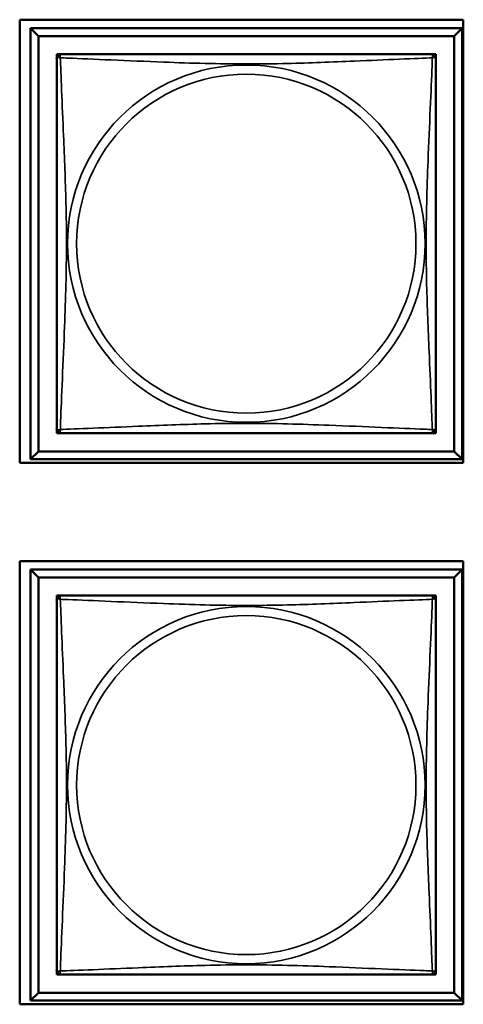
# Model space of a CAD drawing. Header units: inches. Extents: x 0.2 to 58.8, y 1.7 to 68.8.
# Tile 251 of 256: x 41.4 to 41.9, y 55.9 to 57.1. Entities that reach past the tile are written whole.
import ezdxf

# ---------------------------------------------------------------- set-up
doc = ezdxf.new("R2010")
doc.units = ezdxf.units.IN
doc.header["$MEASUREMENT"] = 0
doc.layers.add('Visible (ANSI)', color=7, linetype='Continuous', lineweight=50)
doc.layers.add('Visible Narrow (ANSI)', color=7, linetype='Continuous', lineweight=35)

msp = doc.modelspace()

# ---------------------------------------------------------------- linework, layer by layer
at = {"layer": 'Visible (ANSI)'}
for p, q in [((41.3735, 56.5273), (41.3735, 57.0797)), ((41.3735, 57.0797), (41.9259, 57.0797)), ((41.9259, 57.0797), (41.9259, 56.5273)), ((41.387, 57.0692), (41.9244, 57.0692)), ((41.3968, 57.0593), (41.387, 57.0692)), ((41.387, 56.5318), (41.387, 57.0692)), ((41.9244, 57.0692), (41.9146, 57.0593)), ((41.9244, 57.0692), (41.9244, 56.5318)), ((41.3968, 57.0593), (41.9146, 57.0593)), ((41.3968, 56.5416), (41.3968, 57.0593)), ((41.9146, 57.0593), (41.9146, 56.5416)), ((41.4195, 57.0309), (41.4195, 57.0367)), ((41.4195, 57.0367), (41.4253, 57.0367)), ((41.8861, 57.0367), (41.8919, 57.0367)), ((41.8919, 57.0367), (41.8919, 57.0308)), ((41.4195, 56.5643), (41.4195, 56.5701)), ((41.4254, 56.5643), (41.4195, 56.5643)), ((41.8919, 56.5643), (41.886, 56.5643)), ((41.8919, 56.5702), (41.8919, 56.5643)), ((41.3968, 56.5416), (41.387, 56.5318)), ((41.9146, 56.5416), (41.3968, 56.5416)), ((41.9146, 56.5416), (41.9244, 56.5318)), ((41.9259, 56.5273), (41.3735, 56.5273)), ((41.9244, 56.5318), (41.387, 56.5318)), ((41.3735, 55.8523), (41.3735, 56.4047)), ((41.3735, 56.4047), (41.9259, 56.4047)), ((41.9259, 56.4047), (41.9259, 55.8523)), ((41.387, 56.3942), (41.9244, 56.3942)), ((41.3968, 56.3843), (41.387, 56.3942)), ((41.387, 55.8568), (41.387, 56.3942)), ((41.9244, 56.3942), (41.9146, 56.3843)), ((41.9244, 56.3942), (41.9244, 55.8568)), ((41.3968, 56.3843), (41.9146, 56.3843)), ((41.3968, 55.8666), (41.3968, 56.3843)), ((41.9146, 56.3843), (41.9146, 55.8666)), ((41.4195, 56.3559), (41.4195, 56.3617)), ((41.4195, 56.3617), (41.4253, 56.3617)), ((41.8861, 56.3617), (41.8919, 56.3617)), ((41.8919, 56.3617), (41.8919, 56.3558)), ((41.4195, 55.8893), (41.4195, 55.8951)), ((41.4254, 55.8893), (41.4195, 55.8893)), ((41.8919, 55.8893), (41.886, 55.8893)), ((41.8919, 55.8952), (41.8919, 55.8893)), ((41.3968, 55.8666), (41.387, 55.8568)), ((41.9146, 55.8666), (41.3968, 55.8666)), ((41.9146, 55.8666), (41.9244, 55.8568)), ((41.9259, 55.8523), (41.3735, 55.8523)), ((41.9244, 55.8568), (41.387, 55.8568))]:
    msp.add_line(p, q, dxfattribs=at)
for centre, start, end in [((41.4254, 57.0308), 90, 180), ((41.886, 57.0308), 0, 90), ((41.4254, 56.5702), 180, 270), ((41.886, 56.5702), 270, 360), ((41.4254, 56.3558), 90, 180), ((41.886, 56.3558), 0, 90), ((41.4254, 55.8952), 180, 270), ((41.886, 55.8952), 270, 360)]:
    msp.add_arc(centre, 0.00591, start, end, dxfattribs=at)
for points in [[(41.4195, 57.0308), (41.4195, 57.0302), (41.4195, 57.0275), (41.4195, 57.0231), (41.4195, 57.015), (41.4195, 57.0011), (41.4195, 56.9849), (41.4195, 56.9688), (41.4195, 56.9506), (41.4195, 56.932), (41.4195, 56.9056), (41.4195, 56.8783), (41.4195, 56.8512), (41.4195, 56.8343), (41.4195, 56.8174), (41.4195, 56.8005), (41.4195, 56.7666), (41.4195, 56.7328), (41.4195, 56.6991), (41.4195, 56.6571), (41.4195, 56.6131), (41.4195, 56.5876), (41.4195, 56.5775), (41.4195, 56.5711), (41.4195, 56.5702)], [(41.886, 57.0367), (41.8854, 57.0367), (41.8827, 57.0367), (41.8783, 57.0367), (41.8702, 57.0367), (41.8563, 57.0367), (41.8401, 57.0367), (41.824, 57.0367), (41.8058, 57.0367), (41.7872, 57.0367), (41.7608, 57.0367), (41.7335, 57.0367), (41.7065, 57.0367), (41.6895, 57.0367), (41.6726, 57.0367), (41.6557, 57.0367), (41.6218, 57.0367), (41.588, 57.0367), (41.5543, 57.0367), (41.5123, 57.0367), (41.4684, 57.0367), (41.4428, 57.0367), (41.4327, 57.0367), (41.4263, 57.0367), (41.4254, 57.0367)], [(41.8919, 56.5702), (41.8919, 56.5707), (41.8919, 56.5735), (41.8919, 56.5779), (41.8919, 56.586), (41.8919, 56.5999), (41.8919, 56.616), (41.8919, 56.6322), (41.8919, 56.6504), (41.8919, 56.669), (41.8919, 56.6954), (41.8919, 56.7227), (41.8919, 56.7497), (41.8919, 56.7666), (41.8919, 56.7836), (41.8919, 56.8005), (41.8919, 56.8343), (41.8919, 56.8682), (41.8919, 56.9019), (41.8919, 56.9439), (41.8919, 56.9878), (41.8919, 57.0134), (41.8919, 57.0234), (41.8919, 57.0298), (41.8919, 57.0308)], [(41.4254, 56.5643), (41.426, 56.5643), (41.4287, 56.5643), (41.4331, 56.5643), (41.4412, 56.5643), (41.4551, 56.5643), (41.4712, 56.5643), (41.4874, 56.5643), (41.5056, 56.5643), (41.5242, 56.5643), (41.5506, 56.5643), (41.5779, 56.5643), (41.6049, 56.5643), (41.6218, 56.5643), (41.6388, 56.5643), (41.6557, 56.5643), (41.6895, 56.5643), (41.7234, 56.5643), (41.7571, 56.5643), (41.7991, 56.5643), (41.843, 56.5643), (41.8686, 56.5643), (41.8787, 56.5643), (41.8851, 56.5643), (41.886, 56.5643)], [(41.4195, 56.3558), (41.4195, 56.3552), (41.4195, 56.3525), (41.4195, 56.3481), (41.4195, 56.34), (41.4195, 56.3261), (41.4195, 56.3099), (41.4195, 56.2938), (41.4195, 56.2756), (41.4195, 56.257), (41.4195, 56.2306), (41.4195, 56.2033), (41.4195, 56.1762), (41.4195, 56.1593), (41.4195, 56.1424), (41.4195, 56.1255), (41.4195, 56.0916), (41.4195, 56.0578), (41.4195, 56.0241), (41.4195, 55.9821), (41.4195, 55.9381), (41.4195, 55.9126), (41.4195, 55.9025), (41.4195, 55.8961), (41.4195, 55.8952)], [(41.886, 56.3617), (41.8854, 56.3617), (41.8827, 56.3617), (41.8783, 56.3617), (41.8702, 56.3617), (41.8563, 56.3617), (41.8401, 56.3617), (41.824, 56.3617), (41.8058, 56.3617), (41.7872, 56.3617), (41.7608, 56.3617), (41.7335, 56.3617), (41.7065, 56.3617), (41.6895, 56.3617), (41.6726, 56.3617), (41.6557, 56.3617), (41.6218, 56.3617), (41.588, 56.3617), (41.5543, 56.3617), (41.5123, 56.3617), (41.4684, 56.3617), (41.4428, 56.3617), (41.4327, 56.3617), (41.4263, 56.3617), (41.4254, 56.3617)], [(41.8919, 55.8952), (41.8919, 55.8957), (41.8919, 55.8985), (41.8919, 55.9029), (41.8919, 55.911), (41.8919, 55.9249), (41.8919, 55.941), (41.8919, 55.9572), (41.8919, 55.9754), (41.8919, 55.994), (41.8919, 56.0204), (41.8919, 56.0477), (41.8919, 56.0747), (41.8919, 56.0916), (41.8919, 56.1086), (41.8919, 56.1255), (41.8919, 56.1593), (41.8919, 56.1932), (41.8919, 56.2269), (41.8919, 56.2689), (41.8919, 56.3128), (41.8919, 56.3384), (41.8919, 56.3484), (41.8919, 56.3548), (41.8919, 56.3558)], [(41.4254, 55.8893), (41.426, 55.8893), (41.4287, 55.8893), (41.4331, 55.8893), (41.4412, 55.8893), (41.4551, 55.8893), (41.4712, 55.8893), (41.4874, 55.8893), (41.5056, 55.8893), (41.5242, 55.8893), (41.5506, 55.8893), (41.5779, 55.8893), (41.6049, 55.8893), (41.6218, 55.8893), (41.6388, 55.8893), (41.6557, 55.8893), (41.6895, 55.8893), (41.7234, 55.8893), (41.7571, 55.8893), (41.7991, 55.8893), (41.843, 55.8893), (41.8686, 55.8893), (41.8787, 55.8893), (41.8851, 55.8893), (41.886, 55.8893)]]:
    msp.add_open_spline(points, degree=3, knots=[0.325731, 0.325731, 0.325731, 0.325731, 0.404774, 0.404774, 0.404774, 0.550532, 0.550532, 0.550532, 0.69629, 0.69629, 0.69629, 0.902598, 0.902598, 0.902598, 1.03154, 1.03154, 1.03154, 1.289425, 1.289425, 1.289425, 1.610774, 1.610774, 1.610774, 1.73735, 1.73735, 1.73735, 1.73735], dxfattribs=at)
at = {"layer": 'Visible Narrow (ANSI)'}
for centre, radius in [((41.6557, 56.8005), 0.2227), ((41.6557, 56.8005), 0.2113), ((41.6557, 56.1255), 0.2227), ((41.6557, 56.1255), 0.2113)]:
    msp.add_circle(centre, radius, dxfattribs=at)
for points, knots in [([(41.4195, 57.0308), (41.4195, 57.0309), (41.4195, 57.031), (41.4195, 57.0313), (41.4196, 57.0315), (41.4197, 57.0317), (41.4198, 57.0319), (41.4199, 57.032), (41.42, 57.0321), (41.4202, 57.0322), (41.4204, 57.0323), (41.421, 57.0325), (41.4215, 57.0326), (41.4226, 57.0325), (41.4232, 57.0324), (41.424, 57.0322)], [-0.0844808, -0.0844808, -0.0844808, -0.0844808, -0.06943799, -0.06943799, -0.05587828, -0.05587828, -0.04740346, -0.04740346, -0.04210669, -0.04210669, -0.03151317, -0.03151317, -0.01456352, -0.01456352, 0.00026741, 0.00026741, 0.00026741, 0.00026741]), ([(41.424, 57.0322), (41.4238, 57.0329), (41.4237, 57.0336), (41.4236, 57.0347), (41.4237, 57.0352), (41.4238, 57.0358), (41.4239, 57.0359), (41.4241, 57.0362), (41.4242, 57.0362), (41.4243, 57.0364), (41.4244, 57.0365), (41.4247, 57.0366), (41.4249, 57.0366), (41.4252, 57.0367), (41.4253, 57.0367), (41.4254, 57.0367)], [-0.00026741, -0.00026741, -0.00026741, -0.00026741, 0.01456352, 0.01456352, 0.03151317, 0.03151317, 0.04210669, 0.04210669, 0.04740346, 0.04740346, 0.05587828, 0.05587828, 0.06943799, 0.06943799, 0.0844808, 0.0844808, 0.0844808, 0.0844808]), ([(41.424, 56.5688), (41.4241, 56.5716), (41.4243, 56.5751), (41.4244, 56.5791), (41.4255, 56.6067), (41.4276, 56.6538), (41.4293, 56.6973), (41.4307, 56.7322), (41.4317, 56.7664), (41.4317, 56.8005), (41.4317, 56.8175), (41.4315, 56.8346), (41.431, 56.8517), (41.4304, 56.8792), (41.4292, 56.9074), (41.428, 56.935), (41.4272, 56.9546), (41.4264, 56.9739), (41.4257, 56.9912), (41.4249, 57.0084), (41.4244, 57.0233), (41.424, 57.0322)], [-1.657319, -1.657319, -1.657319, -1.657319, -1.610774, -1.610774, -1.610774, -1.289425, -1.289425, -1.289425, -1.03154, -1.03154, -1.03154, -0.902598, -0.902598, -0.902598, -0.69629, -0.69629, -0.69629, -0.550532, -0.550532, -0.550532, -0.405761, -0.405761, -0.405761, -0.405761]), ([(41.424, 57.0322), (41.4268, 57.032), (41.4303, 57.0319), (41.4343, 57.0318), (41.462, 57.0307), (41.509, 57.0285), (41.5525, 57.0268), (41.5874, 57.0255), (41.6216, 57.0245), (41.6557, 57.0245), (41.6727, 57.0245), (41.6898, 57.0247), (41.707, 57.0251), (41.7344, 57.0258), (41.7626, 57.0269), (41.7902, 57.0281), (41.8098, 57.0289), (41.8291, 57.0298), (41.8464, 57.0305), (41.8636, 57.0312), (41.8785, 57.0318), (41.8874, 57.0322)], [-1.657319, -1.657319, -1.657319, -1.657319, -1.610774, -1.610774, -1.610774, -1.289425, -1.289425, -1.289425, -1.03154, -1.03154, -1.03154, -0.902598, -0.902598, -0.902598, -0.69629, -0.69629, -0.69629, -0.550532, -0.550532, -0.550532, -0.405761, -0.405761, -0.405761, -0.405761]), ([(41.8874, 57.0322), (41.8873, 57.0293), (41.8871, 57.0258), (41.887, 57.0218), (41.8859, 56.9942), (41.8838, 56.9472), (41.882, 56.9037), (41.8807, 56.8687), (41.8797, 56.8346), (41.8797, 56.8005), (41.8797, 56.7834), (41.8799, 56.7664), (41.8803, 56.7492), (41.881, 56.7217), (41.8822, 56.6936), (41.8833, 56.6659), (41.8842, 56.6464), (41.885, 56.627), (41.8857, 56.6097), (41.8864, 56.5926), (41.887, 56.5776), (41.8874, 56.5688)], [-1.657319, -1.657319, -1.657319, -1.657319, -1.610774, -1.610774, -1.610774, -1.289425, -1.289425, -1.289425, -1.03154, -1.03154, -1.03154, -0.902598, -0.902598, -0.902598, -0.69629, -0.69629, -0.69629, -0.550532, -0.550532, -0.550532, -0.405761, -0.405761, -0.405761, -0.405761]), ([(41.886, 57.0367), (41.8861, 57.0367), (41.8862, 57.0367), (41.8865, 57.0366), (41.8867, 57.0366), (41.887, 57.0365), (41.8871, 57.0364), (41.8872, 57.0362), (41.8873, 57.0362), (41.8874, 57.0359), (41.8875, 57.0358), (41.8877, 57.0352), (41.8878, 57.0347), (41.8877, 57.0336), (41.8876, 57.0329), (41.8874, 57.0322)], [-0.0844808, -0.0844808, -0.0844808, -0.0844808, -0.06943799, -0.06943799, -0.05587828, -0.05587828, -0.04740346, -0.04740346, -0.04210669, -0.04210669, -0.03151317, -0.03151317, -0.01456352, -0.01456352, 0.00026741, 0.00026741, 0.00026741, 0.00026741]), ([(41.8874, 57.0322), (41.8881, 57.0324), (41.8888, 57.0325), (41.8899, 57.0326), (41.8904, 57.0325), (41.891, 57.0323), (41.8912, 57.0322), (41.8914, 57.0321), (41.8914, 57.032), (41.8916, 57.0319), (41.8917, 57.0317), (41.8918, 57.0315), (41.8919, 57.0313), (41.8919, 57.031), (41.8919, 57.0309), (41.8919, 57.0308)], [-0.00026741, -0.00026741, -0.00026741, -0.00026741, 0.01456352, 0.01456352, 0.03151317, 0.03151317, 0.04210669, 0.04210669, 0.04740346, 0.04740346, 0.05587828, 0.05587828, 0.06943799, 0.06943799, 0.0844808, 0.0844808, 0.0844808, 0.0844808]), ([(41.8874, 56.5688), (41.8845, 56.5689), (41.881, 56.569), (41.877, 56.5692), (41.8494, 56.5703), (41.8024, 56.5724), (41.7589, 56.5741), (41.724, 56.5755), (41.6898, 56.5765), (41.6557, 56.5765), (41.6387, 56.5765), (41.6216, 56.5763), (41.6044, 56.5758), (41.5769, 56.5752), (41.5488, 56.574), (41.5211, 56.5728), (41.5016, 56.572), (41.4822, 56.5712), (41.465, 56.5704), (41.4478, 56.5697), (41.4328, 56.5691), (41.424, 56.5688)], [-1.657319, -1.657319, -1.657319, -1.657319, -1.610774, -1.610774, -1.610774, -1.289425, -1.289425, -1.289425, -1.03154, -1.03154, -1.03154, -0.902598, -0.902598, -0.902598, -0.69629, -0.69629, -0.69629, -0.550532, -0.550532, -0.550532, -0.405761, -0.405761, -0.405761, -0.405761]), ([(41.424, 56.5688), (41.4232, 56.5686), (41.4226, 56.5685), (41.4215, 56.5684), (41.421, 56.5685), (41.4204, 56.5686), (41.4202, 56.5687), (41.42, 56.5689), (41.4199, 56.5689), (41.4198, 56.5691), (41.4197, 56.5692), (41.4196, 56.5695), (41.4195, 56.5696), (41.4195, 56.5699), (41.4195, 56.5701), (41.4195, 56.5702)], [-0.00026741, -0.00026741, -0.00026741, -0.00026741, 0.01456352, 0.01456352, 0.03151317, 0.03151317, 0.04210669, 0.04210669, 0.04740346, 0.04740346, 0.05587828, 0.05587828, 0.06943799, 0.06943799, 0.0844808, 0.0844808, 0.0844808, 0.0844808]), ([(41.4254, 56.5643), (41.4253, 56.5643), (41.4252, 56.5643), (41.4249, 56.5643), (41.4247, 56.5644), (41.4244, 56.5645), (41.4243, 56.5646), (41.4242, 56.5647), (41.4241, 56.5648), (41.4239, 56.565), (41.4238, 56.5652), (41.4237, 56.5658), (41.4236, 56.5662), (41.4237, 56.5674), (41.4238, 56.568), (41.424, 56.5688)], [-0.0844808, -0.0844808, -0.0844808, -0.0844808, -0.06943799, -0.06943799, -0.05587828, -0.05587828, -0.04740346, -0.04740346, -0.04210669, -0.04210669, -0.03151317, -0.03151317, -0.01456352, -0.01456352, 0.00026741, 0.00026741, 0.00026741, 0.00026741]), ([(41.8874, 56.5688), (41.8876, 56.568), (41.8877, 56.5674), (41.8878, 56.5662), (41.8877, 56.5658), (41.8875, 56.5652), (41.8874, 56.565), (41.8873, 56.5648), (41.8872, 56.5647), (41.8871, 56.5646), (41.887, 56.5645), (41.8867, 56.5644), (41.8865, 56.5643), (41.8862, 56.5643), (41.8861, 56.5643), (41.886, 56.5643)], [-0.00026741, -0.00026741, -0.00026741, -0.00026741, 0.01456352, 0.01456352, 0.03151317, 0.03151317, 0.04210669, 0.04210669, 0.04740346, 0.04740346, 0.05587828, 0.05587828, 0.06943799, 0.06943799, 0.0844808, 0.0844808, 0.0844808, 0.0844808]), ([(41.8919, 56.5702), (41.8919, 56.5701), (41.8919, 56.5699), (41.8919, 56.5696), (41.8918, 56.5695), (41.8917, 56.5692), (41.8916, 56.5691), (41.8914, 56.5689), (41.8914, 56.5689), (41.8912, 56.5687), (41.891, 56.5686), (41.8904, 56.5685), (41.8899, 56.5684), (41.8888, 56.5685), (41.8881, 56.5686), (41.8874, 56.5688)], [-0.0844808, -0.0844808, -0.0844808, -0.0844808, -0.06943799, -0.06943799, -0.05587828, -0.05587828, -0.04740346, -0.04740346, -0.04210669, -0.04210669, -0.03151317, -0.03151317, -0.01456352, -0.01456352, 0.00026741, 0.00026741, 0.00026741, 0.00026741]), ([(41.4195, 56.3558), (41.4195, 56.3559), (41.4195, 56.356), (41.4195, 56.3563), (41.4196, 56.3565), (41.4197, 56.3567), (41.4198, 56.3569), (41.4199, 56.357), (41.42, 56.3571), (41.4202, 56.3572), (41.4204, 56.3573), (41.421, 56.3575), (41.4215, 56.3576), (41.4226, 56.3575), (41.4232, 56.3574), (41.424, 56.3572)], [-0.0844808, -0.0844808, -0.0844808, -0.0844808, -0.06943799, -0.06943799, -0.05587828, -0.05587828, -0.04740346, -0.04740346, -0.04210669, -0.04210669, -0.03151317, -0.03151317, -0.01456352, -0.01456352, 0.00026741, 0.00026741, 0.00026741, 0.00026741]), ([(41.424, 56.3572), (41.4238, 56.3579), (41.4237, 56.3586), (41.4236, 56.3597), (41.4237, 56.3602), (41.4238, 56.3608), (41.4239, 56.3609), (41.4241, 56.3612), (41.4242, 56.3612), (41.4243, 56.3614), (41.4244, 56.3615), (41.4247, 56.3616), (41.4249, 56.3616), (41.4252, 56.3617), (41.4253, 56.3617), (41.4254, 56.3617)], [-0.00026741, -0.00026741, -0.00026741, -0.00026741, 0.01456352, 0.01456352, 0.03151317, 0.03151317, 0.04210669, 0.04210669, 0.04740346, 0.04740346, 0.05587828, 0.05587828, 0.06943799, 0.06943799, 0.0844808, 0.0844808, 0.0844808, 0.0844808]), ([(41.424, 55.8938), (41.4241, 55.8966), (41.4243, 55.9001), (41.4244, 55.9041), (41.4255, 55.9317), (41.4276, 55.9788), (41.4293, 56.0223), (41.4307, 56.0572), (41.4317, 56.0914), (41.4317, 56.1255), (41.4317, 56.1425), (41.4315, 56.1596), (41.431, 56.1767), (41.4304, 56.2042), (41.4292, 56.2324), (41.428, 56.26), (41.4272, 56.2796), (41.4264, 56.2989), (41.4257, 56.3162), (41.4249, 56.3334), (41.4244, 56.3483), (41.424, 56.3572)], [-1.657319, -1.657319, -1.657319, -1.657319, -1.610774, -1.610774, -1.610774, -1.289425, -1.289425, -1.289425, -1.03154, -1.03154, -1.03154, -0.902598, -0.902598, -0.902598, -0.69629, -0.69629, -0.69629, -0.550532, -0.550532, -0.550532, -0.405761, -0.405761, -0.405761, -0.405761]), ([(41.424, 56.3572), (41.4268, 56.357), (41.4303, 56.3569), (41.4343, 56.3568), (41.462, 56.3557), (41.509, 56.3535), (41.5525, 56.3518), (41.5874, 56.3505), (41.6216, 56.3495), (41.6557, 56.3495), (41.6727, 56.3495), (41.6898, 56.3497), (41.707, 56.3501), (41.7344, 56.3508), (41.7626, 56.3519), (41.7902, 56.3531), (41.8098, 56.3539), (41.8291, 56.3548), (41.8464, 56.3555), (41.8636, 56.3562), (41.8785, 56.3568), (41.8874, 56.3572)], [-1.657319, -1.657319, -1.657319, -1.657319, -1.610774, -1.610774, -1.610774, -1.289425, -1.289425, -1.289425, -1.03154, -1.03154, -1.03154, -0.902598, -0.902598, -0.902598, -0.69629, -0.69629, -0.69629, -0.550532, -0.550532, -0.550532, -0.405761, -0.405761, -0.405761, -0.405761]), ([(41.8874, 56.3572), (41.8873, 56.3543), (41.8871, 56.3508), (41.887, 56.3468), (41.8859, 56.3192), (41.8838, 56.2722), (41.882, 56.2287), (41.8807, 56.1937), (41.8797, 56.1596), (41.8797, 56.1255), (41.8797, 56.1084), (41.8799, 56.0914), (41.8803, 56.0742), (41.881, 56.0467), (41.8822, 56.0186), (41.8833, 55.9909), (41.8842, 55.9714), (41.885, 55.952), (41.8857, 55.9347), (41.8864, 55.9176), (41.887, 55.9026), (41.8874, 55.8938)], [-1.657319, -1.657319, -1.657319, -1.657319, -1.610774, -1.610774, -1.610774, -1.289425, -1.289425, -1.289425, -1.03154, -1.03154, -1.03154, -0.902598, -0.902598, -0.902598, -0.69629, -0.69629, -0.69629, -0.550532, -0.550532, -0.550532, -0.405761, -0.405761, -0.405761, -0.405761]), ([(41.886, 56.3617), (41.8861, 56.3617), (41.8862, 56.3617), (41.8865, 56.3616), (41.8867, 56.3616), (41.887, 56.3615), (41.8871, 56.3614), (41.8872, 56.3612), (41.8873, 56.3612), (41.8874, 56.3609), (41.8875, 56.3608), (41.8877, 56.3602), (41.8878, 56.3597), (41.8877, 56.3586), (41.8876, 56.3579), (41.8874, 56.3572)], [-0.0844808, -0.0844808, -0.0844808, -0.0844808, -0.06943799, -0.06943799, -0.05587828, -0.05587828, -0.04740346, -0.04740346, -0.04210669, -0.04210669, -0.03151317, -0.03151317, -0.01456352, -0.01456352, 0.00026741, 0.00026741, 0.00026741, 0.00026741]), ([(41.8874, 56.3572), (41.8881, 56.3574), (41.8888, 56.3575), (41.8899, 56.3576), (41.8904, 56.3575), (41.891, 56.3573), (41.8912, 56.3572), (41.8914, 56.3571), (41.8914, 56.357), (41.8916, 56.3569), (41.8917, 56.3567), (41.8918, 56.3565), (41.8919, 56.3563), (41.8919, 56.356), (41.8919, 56.3559), (41.8919, 56.3558)], [-0.00026741, -0.00026741, -0.00026741, -0.00026741, 0.01456352, 0.01456352, 0.03151317, 0.03151317, 0.04210669, 0.04210669, 0.04740346, 0.04740346, 0.05587828, 0.05587828, 0.06943799, 0.06943799, 0.0844808, 0.0844808, 0.0844808, 0.0844808]), ([(41.8874, 55.8938), (41.8845, 55.8939), (41.881, 55.894), (41.877, 55.8942), (41.8494, 55.8953), (41.8024, 55.8974), (41.7589, 55.8991), (41.724, 55.9005), (41.6898, 55.9015), (41.6557, 55.9015), (41.6387, 55.9015), (41.6216, 55.9013), (41.6044, 55.9008), (41.5769, 55.9002), (41.5488, 55.899), (41.5211, 55.8978), (41.5016, 55.897), (41.4822, 55.8962), (41.465, 55.8954), (41.4478, 55.8947), (41.4328, 55.8941), (41.424, 55.8938)], [-1.657319, -1.657319, -1.657319, -1.657319, -1.610774, -1.610774, -1.610774, -1.289425, -1.289425, -1.289425, -1.03154, -1.03154, -1.03154, -0.902598, -0.902598, -0.902598, -0.69629, -0.69629, -0.69629, -0.550532, -0.550532, -0.550532, -0.405761, -0.405761, -0.405761, -0.405761]), ([(41.424, 55.8938), (41.4232, 55.8936), (41.4226, 55.8935), (41.4215, 55.8934), (41.421, 55.8935), (41.4204, 55.8936), (41.4202, 55.8937), (41.42, 55.8939), (41.4199, 55.8939), (41.4198, 55.8941), (41.4197, 55.8942), (41.4196, 55.8945), (41.4195, 55.8946), (41.4195, 55.8949), (41.4195, 55.8951), (41.4195, 55.8952)], [-0.00026741, -0.00026741, -0.00026741, -0.00026741, 0.01456352, 0.01456352, 0.03151317, 0.03151317, 0.04210669, 0.04210669, 0.04740346, 0.04740346, 0.05587828, 0.05587828, 0.06943799, 0.06943799, 0.0844808, 0.0844808, 0.0844808, 0.0844808]), ([(41.4254, 55.8893), (41.4253, 55.8893), (41.4252, 55.8893), (41.4249, 55.8893), (41.4247, 55.8894), (41.4244, 55.8895), (41.4243, 55.8896), (41.4242, 55.8897), (41.4241, 55.8898), (41.4239, 55.89), (41.4238, 55.8902), (41.4237, 55.8908), (41.4236, 55.8912), (41.4237, 55.8924), (41.4238, 55.893), (41.424, 55.8938)], [-0.0844808, -0.0844808, -0.0844808, -0.0844808, -0.06943799, -0.06943799, -0.05587828, -0.05587828, -0.04740346, -0.04740346, -0.04210669, -0.04210669, -0.03151317, -0.03151317, -0.01456352, -0.01456352, 0.00026741, 0.00026741, 0.00026741, 0.00026741]), ([(41.8874, 55.8938), (41.8876, 55.893), (41.8877, 55.8924), (41.8878, 55.8912), (41.8877, 55.8908), (41.8875, 55.8902), (41.8874, 55.89), (41.8873, 55.8898), (41.8872, 55.8897), (41.8871, 55.8896), (41.887, 55.8895), (41.8867, 55.8894), (41.8865, 55.8893), (41.8862, 55.8893), (41.8861, 55.8893), (41.886, 55.8893)], [-0.00026741, -0.00026741, -0.00026741, -0.00026741, 0.01456352, 0.01456352, 0.03151317, 0.03151317, 0.04210669, 0.04210669, 0.04740346, 0.04740346, 0.05587828, 0.05587828, 0.06943799, 0.06943799, 0.0844808, 0.0844808, 0.0844808, 0.0844808]), ([(41.8919, 55.8952), (41.8919, 55.8951), (41.8919, 55.8949), (41.8919, 55.8946), (41.8918, 55.8945), (41.8917, 55.8942), (41.8916, 55.8941), (41.8914, 55.8939), (41.8914, 55.8939), (41.8912, 55.8937), (41.891, 55.8936), (41.8904, 55.8935), (41.8899, 55.8934), (41.8888, 55.8935), (41.8881, 55.8936), (41.8874, 55.8938)], [-0.0844808, -0.0844808, -0.0844808, -0.0844808, -0.06943799, -0.06943799, -0.05587828, -0.05587828, -0.04740346, -0.04740346, -0.04210669, -0.04210669, -0.03151317, -0.03151317, -0.01456352, -0.01456352, 0.00026741, 0.00026741, 0.00026741, 0.00026741])]:
    msp.add_open_spline(points, degree=3, knots=knots, dxfattribs=at)

doc.saveas('drawing.dxf')
